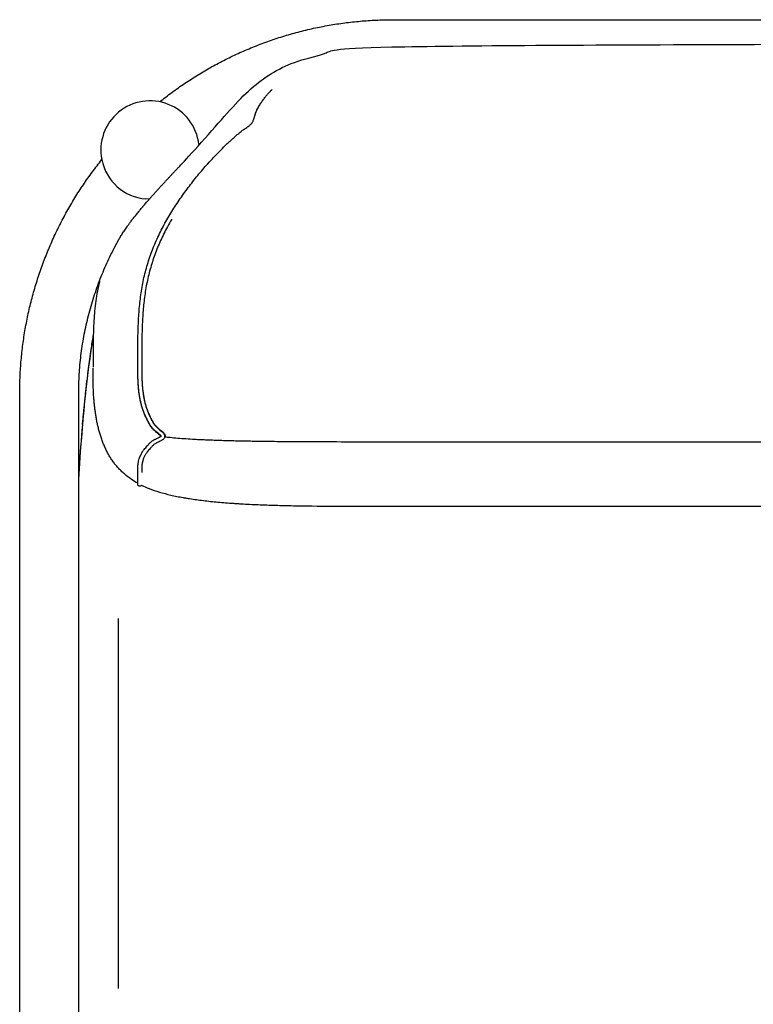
# Model space of a CAD drawing. Header units: millimetres. Extents: x -31695 to -21552, y 3675 to 7253.
# Tile 23 of 32: x -28332 to -27950, y 4837 to 5351. Entities that reach past the tile are written whole.
import ezdxf

# ---------------------------------------------------------------- set-up
doc = ezdxf.new("R2010")
doc.units = ezdxf.units.MM
doc.layers.add('2d', color=7, linetype='Continuous', true_color=0x000000)

msp = doc.modelspace()

# ---------------------------------------------------------------- linework, layer by layer
at = {"layer": '2d', "linetype": 'Continuous'}
for p, q in [((-28239.01, 5285.59), (-28238.95, 5285.12)), ((-28264.87, 5256.98), (-28266.59, 5257.12)), ((-28281.12, 5038.4), (-28281.12, 4845.66))]:
    msp.add_line(p, q, dxfattribs=at)
for start, end in [(6.5803, 191.3385), (191.3385, 265.22)]:
    msp.add_arc((-28264.46, 5282.65), 25.62, start, end, dxfattribs=at)
for points, weights in [([(-28259.42, 5307.77), (-28206.05, 5350.55), (-28137.65, 5350.55)], [1, 0.943475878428, 1]), ([(-28208.72, 5303.6), (-28208.73, 5303.6), (-28208.73, 5303.6)], [0.975795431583, 0.975797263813, 0.975799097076]), ([(-28332.36, 5155.84), (-28332.36, 5224.24), (-28289.58, 5277.62)], [1, 0.943475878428, 1]), ([(-28301.61, 5155.84), (-28301.61, 5196.61), (-28282.52, 5232.63)], [1, 0.959901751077, 0.978375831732])]:
    msp.add_rational_spline(points, weights, degree=2, dxfattribs=at)
for points, degree in [([(-28137.65, 5350.55), (-28040, 5350.55), (-27942.36, 5350.55)], 2), ([(-28241.63, 5294.29), (-28241.63, 5294.29), (-28241.63, 5294.29), (-28241.63, 5294.28)], 3), ([(-28282.52, 5232.63), (-28282.45, 5232.77), (-28282.38, 5232.9), (-28282.22, 5233.2), (-28282.15, 5233.34), (-28282.08, 5233.47)], 5), ([(-28290.73, 5214.26), (-28290.76, 5214.11), (-28290.8, 5213.97), (-28290.83, 5213.83)], 3), ([(-28294, 5186.37), (-28297.55, 5164.89), (-28299.97, 5139.93), (-28301.61, 5112.79)], 3), ([(-28299.66, 5139.55), (-28298.51, 5150.99), (-28297.35, 5162.43)], 2), ([(-28332.36, 4599.39), (-28332.36, 4877.62), (-28332.36, 5155.84)], 2), ([(-28301.61, 4599.39), (-28301.61, 4877.62), (-28301.61, 5155.84)], 2), ([(-28258.66, 5133.54), (-28258.66, 5133.54), (-28258.66, 5133.54), (-28258.66, 5133.54)], 3), ([(-28258.65, 5133.53), (-28258.65, 5133.53), (-28258.65, 5133.53), (-28258.65, 5133.53)], 3), ([(-28301.61, 5112.39), (-28301.54, 5113.78), (-28301.47, 5115.16)], 2), ([(-28270.83, 5108.41), (-28270.83, 5108.41), (-28270.83, 5108.41), (-28270.83, 5108.41)], 3), ([(-28268.89, 5107.95), (-28269.11, 5107.5), (-28269.64, 5107.28), (-28270.13, 5107.44)], 3)]:
    msp.add_open_spline(points, degree=degree, dxfattribs=at)
msp.add_rational_spline([(-28282.08, 5233.47), (-28277.59, 5241.82), (-28272.41, 5249.72), (-28238.93, 5284.79), (-28219.67, 5308), (-28201.53, 5324.37), (-28173.81, 5333.95), (-28150.95, 5337.73), (-27942.36, 5337.73)], [0.978821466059, 0.983387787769, 0.990447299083, 1, 1, 1, 1, 1, 1], degree=3, knots=[-28.834726, -28.834726, -28.834726, -28.834726, 0.043278, 0.043278, 8.699061, 17.354844, 26.010627, 34.66641, 34.66641, 34.66641, 34.66641], dxfattribs=at)
for points, knots in [([(-28258.65, 5133.53), (-28258.66, 5133.53), (-28258.68, 5133.59), (-28258.7, 5133.62), (-28258.74, 5133.68), (-28258.8, 5133.76), (-28258.85, 5133.82), (-28258.92, 5133.91), (-28259.01, 5134), (-28259.09, 5134.08), (-28259.2, 5134.18), (-28259.31, 5134.29), (-28259.42, 5134.38), (-28259.55, 5134.49), (-28259.68, 5134.6), (-28259.81, 5134.71), (-28260.1, 5134.95), (-28260.41, 5135.18), (-28260.71, 5135.41), (-28261.03, 5135.67), (-28261.35, 5135.92), (-28261.67, 5136.18), (-28261.83, 5136.31), (-28261.99, 5136.44), (-28262.14, 5136.58), (-28262.29, 5136.72), (-28262.44, 5136.86), (-28262.59, 5137), (-28262.87, 5137.27), (-28263.13, 5137.56), (-28263.38, 5137.86), (-28263.61, 5138.13), (-28263.83, 5138.42), (-28264.04, 5138.72), (-28264.24, 5139), (-28264.43, 5139.29), (-28264.6, 5139.58), (-28264.78, 5139.87), (-28264.94, 5140.16), (-28265.1, 5140.46), (-28265.26, 5140.75), (-28265.4, 5141.04), (-28265.55, 5141.33), (-28265.7, 5141.62), (-28265.84, 5141.91), (-28265.99, 5142.2), (-28266.28, 5142.8), (-28266.57, 5143.41), (-28266.85, 5144.02), (-28267.14, 5144.65), (-28267.42, 5145.28), (-28267.67, 5145.92), (-28267.93, 5146.57), (-28268.17, 5147.22), (-28268.38, 5147.88), (-28268.6, 5148.53), (-28268.79, 5149.19), (-28268.97, 5149.85), (-28269.14, 5150.51), (-28269.3, 5151.18), (-28269.44, 5151.84), (-28269.59, 5152.51), (-28269.71, 5153.18), (-28269.83, 5153.85), (-28270.06, 5155.19), (-28270.23, 5156.54), (-28270.37, 5157.89), (-28270.5, 5159.24), (-28270.6, 5160.59), (-28270.66, 5161.95), (-28270.73, 5163.29), (-28270.77, 5164.64), (-28270.79, 5165.99), (-28270.8, 5166.66), (-28270.81, 5167.33), (-28270.82, 5168), (-28270.82, 5168.67), (-28270.83, 5169.34), (-28270.83, 5170.01), (-28270.83, 5170.69), (-28270.83, 5171.36), (-28270.83, 5172.03), (-28270.83, 5172.51), (-28270.83, 5173), (-28270.83, 5173.49), (-28270.83, 5174.55), (-28270.83, 5175.61), (-28270.82, 5176.67), (-28270.82, 5178.08), (-28270.82, 5179.49), (-28270.81, 5180.89), (-28270.79, 5182.24), (-28270.78, 5183.59), (-28270.76, 5184.93), (-28270.73, 5186.27), (-28270.7, 5187.62), (-28270.66, 5188.96), (-28270.62, 5190.31), (-28270.57, 5191.65), (-28270.5, 5192.99), (-28270.44, 5194.34), (-28270.36, 5195.69), (-28270.27, 5197.04), (-28270.08, 5199.74), (-28269.83, 5202.43), (-28269.5, 5205.11), (-28269.17, 5207.8), (-28268.75, 5210.48), (-28268.23, 5213.14), (-28267.71, 5215.8), (-28267.09, 5218.44), (-28266.36, 5221.06), (-28266, 5222.36), (-28265.61, 5223.66), (-28265.2, 5224.95), (-28264.78, 5226.24), (-28264.35, 5227.52), (-28263.88, 5228.79), (-28263.42, 5230.06), (-28262.93, 5231.32), (-28262.42, 5232.57), (-28261.9, 5233.82), (-28261.37, 5235.06), (-28260.81, 5236.29), (-28259.69, 5238.75), (-28258.48, 5241.17), (-28257.2, 5243.55), (-28255.91, 5245.92), (-28254.55, 5248.25), (-28253.13, 5250.54), (-28252.42, 5251.68), (-28251.7, 5252.82), (-28250.96, 5253.94), (-28250.22, 5255.06), (-28249.46, 5256.18), (-28248.7, 5257.29), (-28247.93, 5258.4), (-28247.15, 5259.5), (-28246.36, 5260.59), (-28245.57, 5261.67), (-28244.77, 5262.75), (-28243.96, 5263.82), (-28242.34, 5265.97), (-28240.67, 5268.07), (-28238.96, 5270.15), (-28238.1, 5271.18), (-28237.23, 5272.21), (-28236.36, 5273.23), (-28235.48, 5274.25), (-28234.59, 5275.26), (-28233.69, 5276.25), (-28233.24, 5276.75), (-28232.79, 5277.25), (-28232.33, 5277.74), (-28231.87, 5278.23), (-28231.42, 5278.72), (-28230.95, 5279.2), (-28230.49, 5279.69), (-28230.03, 5280.17), (-28229.56, 5280.66), (-28229.09, 5281.14), (-28228.63, 5281.61), (-28228.16, 5282.09), (-28227.21, 5283.04), (-28226.26, 5283.98), (-28225.3, 5284.91), (-28224.81, 5285.38), (-28224.32, 5285.84), (-28223.83, 5286.3), (-28223.34, 5286.76), (-28222.85, 5287.21), (-28222.35, 5287.66), (-28221.86, 5288.11), (-28221.36, 5288.55), (-28220.87, 5289), (-28220.62, 5289.22), (-28220.37, 5289.44), (-28220.13, 5289.66), (-28219.88, 5289.88), (-28219.64, 5290.1), (-28219.39, 5290.31), (-28218.89, 5290.76), (-28218.38, 5291.19), (-28217.86, 5291.62), (-28217.32, 5292.05), (-28216.77, 5292.48), (-28216.21, 5292.89), (-28215.63, 5293.31), (-28215.05, 5293.69), (-28214.46, 5294.09), (-28214.19, 5294.28), (-28213.91, 5294.48), (-28213.63, 5294.67), (-28213.38, 5294.85), (-28213.12, 5295.04), (-28212.88, 5295.23), (-28212.66, 5295.4), (-28212.43, 5295.59), (-28212.23, 5295.78), (-28212.13, 5295.87), (-28212.04, 5295.96), (-28211.95, 5296.05), (-28211.86, 5296.14), (-28211.78, 5296.23), (-28211.7, 5296.32), (-28211.55, 5296.5), (-28211.41, 5296.68), (-28211.28, 5296.86), (-28211.16, 5297.05), (-28211.05, 5297.24), (-28210.95, 5297.43), (-28210.85, 5297.62), (-28210.76, 5297.82), (-28210.68, 5298.01), (-28210.6, 5298.22), (-28210.52, 5298.43), (-28210.45, 5298.63), (-28210.39, 5298.8), (-28210.33, 5298.97), (-28210.28, 5299.14), (-28210.27, 5299.18), (-28210.25, 5299.22), (-28210.24, 5299.27), (-28210.17, 5299.48), (-28210.11, 5299.7), (-28210.04, 5299.9), (-28209.93, 5300.28), (-28209.82, 5300.64), (-28209.71, 5300.99), (-28209.69, 5301.05), (-28209.67, 5301.11), (-28209.65, 5301.16), (-28209.52, 5301.58), (-28209.38, 5301.99), (-28209.23, 5302.39), (-28209.16, 5302.59), (-28209.08, 5302.79), (-28209, 5302.99), (-28208.91, 5303.19), (-28208.83, 5303.38), (-28208.74, 5303.57), (-28208.56, 5303.94), (-28208.38, 5304.3), (-28208.19, 5304.65), (-28208, 5304.99), (-28207.81, 5305.32), (-28207.61, 5305.64), (-28207.42, 5305.96), (-28207.23, 5306.28), (-28207.03, 5306.58), (-28206.65, 5307.19), (-28206.25, 5307.78), (-28205.85, 5308.34), (-28205.45, 5308.9), (-28205.05, 5309.43), (-28204.64, 5309.93), (-28204.44, 5310.18), (-28204.24, 5310.43), (-28204.04, 5310.67), (-28203.85, 5310.91), (-28203.65, 5311.14), (-28203.46, 5311.37), (-28203.07, 5311.83), (-28202.69, 5312.27), (-28202.32, 5312.69), (-28201.95, 5313.11), (-28201.58, 5313.51), (-28201.23, 5313.89), (-28201.12, 5314.01), (-28201.01, 5314.13), (-28200.91, 5314.25)], [0.664476, 0.664476, 0.664476, 0.664476, 0.85077, 0.85077, 0.85077, 1.125821, 1.125821, 1.125821, 1.495463, 1.495463, 1.495463, 1.942599, 1.942599, 1.942599, 2.449587, 2.449587, 2.449587, 3.572949, 3.572949, 3.572949, 4.779847, 4.779847, 4.779847, 5.394602, 5.394602, 5.394602, 5.999227, 5.999227, 5.999227, 7.150229, 7.150229, 7.150229, 8.221784, 8.221784, 8.221784, 9.244076, 9.244076, 9.244076, 10.243888, 10.243888, 10.243888, 11.217579, 11.217579, 11.217579, 12.18026, 12.18026, 12.18026, 14.164807, 14.164807, 14.164807, 16.203044, 16.203044, 16.203044, 18.251022, 18.251022, 18.251022, 20.270865, 20.270865, 20.270865, 22.280309, 22.280309, 22.280309, 24.282293, 24.282293, 24.282293, 28.278846, 28.278846, 28.278846, 32.256933, 32.256933, 32.256933, 36.212909, 36.212909, 36.212909, 38.186035, 38.186035, 38.186035, 40.153811, 40.153811, 40.153811, 42.120713, 42.120713, 42.120713, 43.549242, 43.549242, 43.549242, 46.659783, 46.659783, 46.659783, 50.794727, 50.794727, 50.794727, 54.741235, 54.741235, 54.741235, 58.681334, 58.681334, 58.681334, 62.623881, 62.623881, 62.623881, 66.582563, 66.582563, 66.582563, 74.499343, 74.499343, 74.499343, 82.433366, 82.433366, 82.433366, 90.375573, 90.375573, 90.375573, 94.342318, 94.342318, 94.342318, 98.307756, 98.307756, 98.307756, 102.273583, 102.273583, 102.273583, 106.236844, 106.236844, 106.236844, 114.170985, 114.170985, 114.170985, 122.09374, 122.09374, 122.09374, 126.045397, 126.045397, 126.045397, 130.005064, 130.005064, 130.005064, 133.964197, 133.964197, 133.964197, 137.912379, 137.912379, 137.912379, 145.816244, 145.816244, 145.816244, 149.774245, 149.774245, 149.774245, 153.723271, 153.723271, 153.723271, 155.700006, 155.700006, 155.700006, 157.673979, 157.673979, 157.673979, 159.648658, 159.648658, 159.648658, 161.620506, 161.620506, 161.620506, 165.569892, 165.569892, 165.569892, 167.553008, 167.553008, 167.553008, 169.531423, 169.531423, 169.531423, 171.497337, 171.497337, 171.497337, 172.480161, 172.480161, 172.480161, 173.453973, 173.453973, 173.453973, 175.440445, 175.440445, 175.440445, 177.499659, 177.499659, 177.499659, 179.581023, 179.581023, 179.581023, 180.575605, 180.575605, 180.575605, 181.50794, 181.50794, 181.50794, 182.372171, 182.372171, 182.372171, 182.781077, 182.781077, 182.781077, 183.174701, 183.174701, 183.174701, 183.953888, 183.953888, 183.953888, 184.74473, 184.74473, 184.74473, 185.571344, 185.571344, 185.571344, 186.449577, 186.449577, 186.449577, 187.188752, 187.188752, 187.188752, 187.372465, 187.372465, 187.372465, 188.320796, 188.320796, 188.320796, 190.007407, 190.007407, 190.007407, 190.282079, 190.282079, 190.282079, 192.304348, 192.304348, 192.304348, 193.322537, 193.322537, 193.322537, 194.337501, 194.337501, 194.337501, 196.337456, 196.337456, 196.337456, 198.321377, 198.321377, 198.321377, 200.294221, 200.294221, 200.294221, 204.250762, 204.250762, 204.250762, 208.211168, 208.211168, 208.211168, 210.192856, 210.192856, 210.192856, 212.16222, 212.16222, 212.16222, 216.098225, 216.098225, 216.098225, 220.03058, 220.03058, 220.03058, 221.255663, 221.255663, 221.255663, 221.255663]), ([(-28209.89, 5300.39), (-28209.85, 5300.55), (-28209.8, 5300.7), (-28209.76, 5300.86), (-28209.7, 5301.04), (-28209.65, 5301.22), (-28209.59, 5301.39), (-28209.47, 5301.76), (-28209.34, 5302.12), (-28209.2, 5302.47), (-28209.07, 5302.82), (-28208.93, 5303.15), (-28208.79, 5303.48), (-28208.77, 5303.52), (-28208.75, 5303.56), (-28208.73, 5303.6)], [380.525049, 380.525049, 380.525049, 380.525049, 381.323863, 381.323863, 381.323863, 382.272074, 382.272074, 382.272074, 384.270241, 384.270241, 384.270241, 386.261775, 386.261775, 386.261775, 386.509954, 386.509954, 386.509954, 386.509954]), ([(-28253.17, 5246.51), (-28253.94, 5245.21), (-28254.68, 5243.9), (-28255.39, 5242.57), (-28256.66, 5240.24), (-28257.84, 5237.86), (-28258.94, 5235.44), (-28259.49, 5234.24), (-28260.02, 5233.02), (-28260.52, 5231.79), (-28261.02, 5230.57), (-28261.5, 5229.33), (-28261.96, 5228.08), (-28262.41, 5226.84), (-28262.84, 5225.58), (-28263.25, 5224.32), (-28263.65, 5223.06), (-28264.03, 5221.79), (-28264.39, 5220.51), (-28265.1, 5217.95), (-28265.71, 5215.36), (-28266.22, 5212.75), (-28266.73, 5210.13), (-28267.14, 5207.5), (-28267.47, 5204.86), (-28267.8, 5202.21), (-28268.04, 5199.56), (-28268.22, 5196.9), (-28268.32, 5195.57), (-28268.39, 5194.23), (-28268.46, 5192.9), (-28268.52, 5191.56), (-28268.57, 5190.23), (-28268.61, 5188.9), (-28268.65, 5187.56), (-28268.68, 5186.23), (-28268.71, 5184.9), (-28268.73, 5183.56), (-28268.75, 5182.22), (-28268.76, 5180.88), (-28268.77, 5179.47), (-28268.77, 5178.07), (-28268.78, 5176.66), (-28268.78, 5175.6), (-28268.78, 5174.54), (-28268.78, 5173.48), (-28268.78, 5173), (-28268.78, 5172.51), (-28268.78, 5172.03), (-28268.78, 5171.36), (-28268.78, 5170.69), (-28268.78, 5170.02), (-28268.78, 5169.35), (-28268.77, 5168.69), (-28268.77, 5168.02), (-28268.76, 5167.35), (-28268.76, 5166.69), (-28268.74, 5166.02), (-28268.72, 5164.7), (-28268.68, 5163.37), (-28268.62, 5162.05), (-28268.55, 5160.73), (-28268.46, 5159.41), (-28268.33, 5158.1), (-28268.2, 5156.79), (-28268.03, 5155.49), (-28267.81, 5154.19), (-28267.7, 5153.55), (-28267.58, 5152.91), (-28267.44, 5152.27), (-28267.3, 5151.64), (-28267.15, 5151.01), (-28266.99, 5150.38), (-28266.82, 5149.75), (-28266.64, 5149.13), (-28266.44, 5148.52), (-28266.23, 5147.9), (-28266.01, 5147.29), (-28265.77, 5146.68), (-28265.52, 5146.07), (-28265.26, 5145.47), (-28264.99, 5144.87), (-28264.72, 5144.28), (-28264.44, 5143.69), (-28264.15, 5143.11), (-28264.01, 5142.82), (-28263.87, 5142.54), (-28263.72, 5142.26), (-28263.58, 5141.98), (-28263.44, 5141.7), (-28263.29, 5141.43), (-28263.15, 5141.16), (-28263, 5140.9), (-28262.85, 5140.64), (-28262.69, 5140.39), (-28262.53, 5140.14), (-28262.36, 5139.89), (-28262.19, 5139.65), (-28262.01, 5139.41), (-28261.81, 5139.18), (-28261.61, 5138.93), (-28261.39, 5138.69), (-28261.16, 5138.47), (-28261.03, 5138.35), (-28260.91, 5138.23), (-28260.78, 5138.11), (-28260.64, 5137.99), (-28260.5, 5137.87), (-28260.36, 5137.76), (-28260.07, 5137.51), (-28259.75, 5137.27), (-28259.45, 5137.03), (-28259.13, 5136.79), (-28258.83, 5136.55), (-28258.52, 5136.3), (-28258.37, 5136.18), (-28258.22, 5136.05), (-28258.07, 5135.93), (-28257.93, 5135.8), (-28257.79, 5135.68), (-28257.66, 5135.54), (-28257.53, 5135.41), (-28257.4, 5135.28), (-28257.28, 5135.14), (-28257.16, 5135), (-28257.06, 5134.86), (-28256.96, 5134.7), (-28256.85, 5134.53), (-28256.77, 5134.36), (-28256.71, 5134.17), (-28256.68, 5134.07), (-28256.65, 5133.97), (-28256.63, 5133.87), (-28256.62, 5133.77), (-28256.61, 5133.68), (-28256.61, 5133.54)], [244.825087, 244.825087, 244.825087, 244.825087, 249.248856, 249.248856, 249.248856, 257.047414, 257.047414, 257.047414, 260.937073, 260.937073, 260.937073, 264.826796, 264.826796, 264.826796, 268.714627, 268.714627, 268.714627, 272.603271, 272.603271, 272.603271, 280.392005, 280.392005, 280.392005, 288.19056, 288.19056, 288.19056, 296.000773, 296.000773, 296.000773, 299.918193, 299.918193, 299.918193, 303.827793, 303.827793, 303.827793, 307.743191, 307.743191, 307.743191, 311.671977, 311.671977, 311.671977, 315.797239, 315.797239, 315.797239, 318.90695, 318.90695, 318.90695, 320.333589, 320.333589, 320.333589, 322.295076, 322.295076, 322.295076, 324.253288, 324.253288, 324.253288, 326.208582, 326.208582, 326.208582, 330.102461, 330.102461, 330.102461, 333.981043, 333.981043, 333.981043, 337.841199, 337.841199, 337.841199, 339.760689, 339.760689, 339.760689, 341.673265, 341.673265, 341.673265, 343.579943, 343.579943, 343.579943, 345.502924, 345.502924, 345.502924, 347.445745, 347.445745, 347.445745, 349.372563, 349.372563, 349.372563, 350.317051, 350.317051, 350.317051, 351.242799, 351.242799, 351.242799, 352.145414, 352.145414, 352.145414, 353.02927, 353.02927, 353.02927, 353.930842, 353.930842, 353.930842, 354.891961, 354.891961, 354.891961, 355.401614, 355.401614, 355.401614, 355.94462, 355.94462, 355.94462, 357.092269, 357.092269, 357.092269, 358.259345, 358.259345, 358.259345, 358.8354, 358.8354, 358.8354, 359.397026, 359.397026, 359.397026, 359.946551, 359.946551, 359.946551, 360.499153, 360.499153, 360.499153, 361.087273, 361.087273, 361.087273, 361.398314, 361.398314, 361.398314, 361.696496, 361.696496, 361.696496, 361.696496]), ([(-28290.83, 5213.83), (-28291.22, 5212.26), (-28291.55, 5210.7), (-28291.85, 5209.13), (-28292.18, 5207.41), (-28292.46, 5205.69), (-28292.7, 5203.96), (-28292.94, 5202.22), (-28293.14, 5200.47), (-28293.31, 5198.7), (-28293.32, 5198.63), (-28293.32, 5198.56), (-28293.33, 5198.48), (-28293.34, 5198.41), (-28293.34, 5198.34), (-28293.35, 5198.26), (-28293.36, 5198.19), (-28293.36, 5198.11), (-28293.37, 5198.04), (-28293.38, 5197.97), (-28293.38, 5197.89), (-28293.39, 5197.82), (-28293.4, 5197.74), (-28293.4, 5197.67), (-28293.41, 5197.6), (-28293.41, 5197.52), (-28293.42, 5197.45), (-28293.43, 5197.37), (-28293.43, 5197.3), (-28293.44, 5197.23), (-28293.45, 5197.15), (-28293.45, 5197.08), (-28293.46, 5197), (-28293.46, 5196.93), (-28293.47, 5196.86), (-28293.48, 5196.78), (-28293.48, 5196.71), (-28293.49, 5196.63), (-28293.49, 5196.56), (-28293.5, 5196.48), (-28293.51, 5196.41), (-28293.51, 5196.33), (-28293.52, 5196.26), (-28293.52, 5196.19), (-28293.53, 5196.11), (-28293.53, 5196.04), (-28293.55, 5195.89), (-28293.56, 5195.74), (-28293.57, 5195.59), (-28293.59, 5195.25), (-28293.62, 5194.84), (-28293.66, 5194.24), (-28293.68, 5194), (-28293.7, 5193.62), (-28293.71, 5193.45), (-28293.72, 5193.33), (-28293.72, 5193.25), (-28293.72, 5193.2), (-28293.72, 5193.2)], [0.427475, 0.427475, 0.427475, 0.427475, 5.127409, 5.127409, 5.127409, 10.241425, 10.241425, 10.241425, 15.400345, 15.400345, 15.400345, 15.617066, 15.617066, 15.617066, 16.617066, 16.617066, 16.617066, 17.617066, 17.617066, 17.617066, 18.617066, 18.617066, 18.617066, 19.617066, 19.617066, 19.617066, 20.617066, 20.617066, 20.617066, 21.617066, 21.617066, 21.617066, 22.617066, 22.617066, 22.617066, 23.617066, 23.617066, 23.617066, 24.617066, 24.617066, 24.617066, 25.617066, 25.617066, 25.617066, 25.835908, 25.835908, 25.835908, 26.274236, 26.274236, 26.274236, 27.41083, 27.41083, 28.099443, 28.099443, 28.624812, 28.624812, 28.624812, 28.980611, 28.980611, 28.980611, 28.980611]), ([(-28293.72, 5193.2), (-28293.72, 5193.2), (-28293.73, 5193.15), (-28293.73, 5193.03), (-28293.74, 5192.95), (-28293.75, 5192.73), (-28293.76, 5192.58), (-28293.78, 5192.26), (-28293.78, 5192.12), (-28293.81, 5191.53), (-28293.84, 5191.03), (-28293.9, 5189.68), (-28293.93, 5188.81), (-28293.96, 5187.79), (-28293.99, 5186.9), (-28294.02, 5185.95), (-28294.04, 5184.93), (-28294.06, 5183.99), (-28294.08, 5183.02), (-28294.09, 5181.99), (-28294.12, 5180.03), (-28294.13, 5177.93), (-28294.14, 5175.8), (-28294.14, 5174.73), (-28294.14, 5173.63), (-28294.14, 5172.53), (-28294.14, 5171.97), (-28294.14, 5171.41), (-28294.14, 5170.4), (-28294.14, 5169.92), (-28294.14, 5169.4)], [28.980626, 28.980626, 28.980626, 28.980626, 29.310659, 29.310659, 29.623379, 29.623379, 30.292338, 30.292338, 30.996595, 30.996595, 33.023264, 33.023264, 37.24168, 37.24168, 37.24168, 40.969462, 40.969462, 40.969462, 44.390209, 44.390209, 44.390209, 50.917365, 50.917365, 50.917365, 54.213018, 54.213018, 54.213018, 55.951928, 55.951928, 57.322283, 57.322283, 57.322283, 57.322283]), ([(-28301.61, 5110.06), (-28301.54, 5111.27), (-28301.47, 5112.47), (-28301.4, 5113.68), (-28300.93, 5121.36), (-28300.4, 5129.03), (-28299.76, 5136.69), (-28299.17, 5143.94), (-28298.48, 5151.19), (-28297.69, 5158.42), (-28297.31, 5161.86), (-28296.9, 5165.31), (-28296.47, 5168.74), (-28296.05, 5172.06), (-28295.6, 5175.37), (-28295.12, 5178.67), (-28294.77, 5181.07), (-28294.4, 5183.46), (-28294.02, 5185.84)], [509.253231, 509.253231, 509.253231, 509.253231, 512.788267, 512.788267, 512.788267, 535.303993, 535.303993, 535.303993, 556.604077, 556.604077, 556.604077, 566.747611, 566.747611, 566.747611, 576.527596, 576.527596, 576.527596, 583.604247, 583.604247, 583.604247, 583.604247]), ([(-28270.83, 5108.96), (-28271.94, 5109.57), (-28273.03, 5110.22), (-28274.09, 5110.93), (-28275.4, 5111.81), (-28276.65, 5112.76), (-28277.84, 5113.8), (-28278.13, 5114.05), (-28278.41, 5114.3), (-28278.7, 5114.56), (-28278.98, 5114.82), (-28279.25, 5115.08), (-28279.52, 5115.35), (-28280.06, 5115.88), (-28280.58, 5116.42), (-28281.09, 5116.98), (-28281.59, 5117.54), (-28282.07, 5118.11), (-28282.54, 5118.69), (-28282.77, 5118.98), (-28283, 5119.28), (-28283.22, 5119.57), (-28283.44, 5119.87), (-28283.66, 5120.17), (-28283.87, 5120.47), (-28284.09, 5120.78), (-28284.3, 5121.08), (-28284.5, 5121.39), (-28284.71, 5121.7), (-28284.91, 5122.01), (-28285.11, 5122.32), (-28285.5, 5122.95), (-28285.87, 5123.58), (-28286.23, 5124.23), (-28286.59, 5124.88), (-28286.94, 5125.53), (-28287.26, 5126.2), (-28287.59, 5126.86), (-28287.9, 5127.54), (-28288.2, 5128.22), (-28288.5, 5128.9), (-28288.78, 5129.58), (-28289.05, 5130.28), (-28289.32, 5130.97), (-28289.57, 5131.67), (-28289.81, 5132.38), (-28290.05, 5133.09), (-28290.28, 5133.8), (-28290.49, 5134.51), (-28290.6, 5134.87), (-28290.7, 5135.23), (-28290.81, 5135.59), (-28290.91, 5135.95), (-28291.01, 5136.31), (-28291.1, 5136.67), (-28291.29, 5137.39), (-28291.47, 5138.12), (-28291.64, 5138.84), (-28291.8, 5139.57), (-28291.96, 5140.3), (-28292.1, 5141.02), (-28292.25, 5141.75), (-28292.38, 5142.48), (-28292.51, 5143.21), (-28292.64, 5143.93), (-28292.75, 5144.66), (-28292.86, 5145.38), (-28292.97, 5146.1), (-28293.06, 5146.82), (-28293.15, 5147.54), (-28293.2, 5147.9), (-28293.24, 5148.25), (-28293.28, 5148.61), (-28293.32, 5148.97), (-28293.36, 5149.32), (-28293.4, 5149.68), (-28293.47, 5150.38), (-28293.54, 5151.08), (-28293.6, 5151.78), (-28293.66, 5152.47), (-28293.71, 5153.16), (-28293.76, 5153.85), (-28293.86, 5155.2), (-28293.93, 5156.55), (-28293.98, 5157.9), (-28294.03, 5159.19), (-28294.07, 5160.49), (-28294.09, 5161.79), (-28294.12, 5163.04), (-28294.13, 5164.29), (-28294.14, 5165.53), (-28294.14, 5166.14), (-28294.14, 5166.74), (-28294.14, 5167.34), (-28294.14, 5167.79), (-28294.14, 5168.54), (-28294.14, 5168.97)], [1.132255, 1.132255, 1.132255, 1.132255, 4.856313, 4.856313, 4.856313, 9.466042, 9.466042, 9.466042, 10.589543, 10.589543, 10.589543, 11.704316, 11.704316, 11.704316, 13.912742, 13.912742, 13.912742, 16.099981, 16.099981, 16.099981, 17.188025, 17.188025, 17.188025, 18.273605, 18.273605, 18.273605, 19.357497, 19.357497, 19.357497, 20.44039, 20.44039, 20.44039, 22.605695, 22.605695, 22.605695, 24.773079, 24.773079, 24.773079, 26.944919, 26.944919, 26.944919, 29.122245, 29.122245, 29.122245, 31.304817, 31.304817, 31.304817, 33.491223, 33.491223, 33.491223, 34.585091, 34.585091, 34.585091, 35.678918, 35.678918, 35.678918, 37.864656, 37.864656, 37.864656, 40.04414, 40.04414, 40.04414, 42.212463, 42.212463, 42.212463, 44.364142, 44.364142, 44.364142, 46.493228, 46.493228, 46.493228, 47.547316, 47.547316, 47.547316, 48.593392, 48.593392, 48.593392, 50.66042, 50.66042, 50.66042, 52.69343, 52.69343, 52.69343, 56.6555, 56.6555, 56.6555, 60.475948, 60.475948, 60.475948, 64.152485, 64.152485, 64.152485, 65.936566, 65.936566, 65.936566, 67.54065, 67.54065, 67.54065, 67.54065]), ([(-28258.89, 5133.43), (-28258.91, 5133.47), (-28258.95, 5133.54), (-28258.99, 5133.59), (-28259.04, 5133.66), (-28259.11, 5133.75), (-28259.18, 5133.82), (-28259.27, 5133.92), (-28259.36, 5134.02), (-28259.45, 5134.11), (-28259.56, 5134.21), (-28259.67, 5134.31), (-28259.79, 5134.41), (-28260.04, 5134.64), (-28260.32, 5134.88), (-28260.59, 5135.1), (-28260.89, 5135.35), (-28261.2, 5135.6), (-28261.5, 5135.85), (-28261.81, 5136.11), (-28262.11, 5136.38), (-28262.4, 5136.66), (-28262.68, 5136.93), (-28262.95, 5137.22), (-28263.21, 5137.51), (-28263.45, 5137.79), (-28263.68, 5138.07), (-28263.89, 5138.37), (-28264.1, 5138.65), (-28264.29, 5138.94), (-28264.48, 5139.24), (-28264.66, 5139.53), (-28264.83, 5139.82), (-28264.99, 5140.11), (-28265.15, 5140.4), (-28265.3, 5140.69), (-28265.45, 5140.98), (-28265.6, 5141.27), (-28265.74, 5141.56), (-28265.88, 5141.85), (-28266.03, 5142.15), (-28266.18, 5142.44), (-28266.32, 5142.74), (-28266.61, 5143.35), (-28266.89, 5143.97), (-28267.16, 5144.59), (-28267.44, 5145.22), (-28267.7, 5145.86), (-28267.93, 5146.51), (-28268.17, 5147.15), (-28268.39, 5147.81), (-28268.59, 5148.47), (-28268.99, 5149.78), (-28269.32, 5151.11), (-28269.58, 5152.46), (-28269.85, 5153.8), (-28270.06, 5155.15), (-28270.22, 5156.51), (-28270.3, 5157.19), (-28270.37, 5157.87), (-28270.43, 5158.54), (-28270.49, 5159.22), (-28270.55, 5159.9), (-28270.59, 5160.58), (-28270.68, 5161.93), (-28270.73, 5163.28), (-28270.76, 5164.63), (-28270.8, 5165.98), (-28270.81, 5167.32), (-28270.82, 5168.66)], [191.584543, 191.584543, 191.584543, 191.584543, 191.836992, 191.836992, 191.836992, 192.169989, 192.169989, 192.169989, 192.578945, 192.578945, 192.578945, 193.036672, 193.036672, 193.036672, 194.09163, 194.09163, 194.09163, 195.259165, 195.259165, 195.259165, 196.460282, 196.460282, 196.460282, 197.620365, 197.620365, 197.620365, 198.715067, 198.715067, 198.715067, 199.76007, 199.76007, 199.76007, 200.768159, 200.768159, 200.768159, 201.743738, 201.743738, 201.743738, 202.709061, 202.709061, 202.709061, 203.6962, 203.6962, 203.6962, 205.700031, 205.700031, 205.700031, 207.730377, 207.730377, 207.730377, 209.759801, 209.759801, 209.759801, 213.793075, 213.793075, 213.793075, 217.804751, 217.804751, 217.804751, 219.799243, 219.799243, 219.799243, 221.789026, 221.789026, 221.789026, 225.752911, 225.752911, 225.752911, 229.681038, 229.681038, 229.681038, 229.681038]), ([(-28268.77, 5168.66), (-28268.76, 5167.33), (-28268.75, 5166.01), (-28268.72, 5164.69), (-28268.68, 5163.36), (-28268.63, 5162.03), (-28268.54, 5160.71), (-28268.5, 5160.05), (-28268.45, 5159.39), (-28268.39, 5158.73), (-28268.33, 5158.07), (-28268.27, 5157.41), (-28268.19, 5156.76), (-28268.03, 5155.45), (-28267.83, 5154.15), (-28267.57, 5152.86), (-28267.32, 5151.58), (-28267.01, 5150.31), (-28266.63, 5149.06), (-28266.44, 5148.44), (-28266.24, 5147.83), (-28266.01, 5147.22), (-28265.79, 5146.61), (-28265.54, 5146), (-28265.28, 5145.41), (-28265.02, 5144.81), (-28264.75, 5144.21), (-28264.47, 5143.63), (-28264.33, 5143.34), (-28264.19, 5143.05), (-28264.05, 5142.76), (-28263.91, 5142.47), (-28263.77, 5142.19), (-28263.62, 5141.91), (-28263.48, 5141.64), (-28263.34, 5141.37), (-28263.2, 5141.1), (-28263.05, 5140.84), (-28262.9, 5140.58), (-28262.74, 5140.33), (-28262.58, 5140.07), (-28262.41, 5139.82), (-28262.24, 5139.58), (-28262.05, 5139.33), (-28261.86, 5139.09), (-28261.66, 5138.85), (-28261.44, 5138.6), (-28261.22, 5138.37), (-28260.98, 5138.14), (-28260.72, 5137.89), (-28260.45, 5137.65), (-28260.17, 5137.42), (-28259.88, 5137.17), (-28259.58, 5136.92), (-28259.28, 5136.68), (-28258.99, 5136.43), (-28258.71, 5136.2), (-28258.42, 5135.94), (-28258.28, 5135.82), (-28258.15, 5135.7), (-28258.02, 5135.58), (-28257.89, 5135.45), (-28257.77, 5135.32), (-28257.65, 5135.19), (-28257.53, 5135.05), (-28257.42, 5134.92), (-28257.32, 5134.78), (-28257.22, 5134.63), (-28257.12, 5134.48), (-28257.05, 5134.31), (-28256.96, 5134.14), (-28256.9, 5133.95), (-28256.86, 5133.76), (-28256.83, 5133.61), (-28256.83, 5133.45), (-28256.84, 5133.21)], [693.23354, 693.23354, 693.23354, 693.23354, 697.116087, 697.116087, 697.116087, 701.013661, 701.013661, 701.013661, 702.956383, 702.956383, 702.956383, 704.894532, 704.894532, 704.894532, 708.764779, 708.764779, 708.764779, 712.608287, 712.608287, 712.608287, 714.523105, 714.523105, 714.523105, 716.452486, 716.452486, 716.452486, 718.386886, 718.386886, 718.386886, 719.35028, 719.35028, 719.35028, 720.291732, 720.291732, 720.291732, 721.205966, 721.205966, 721.205966, 722.111294, 722.111294, 722.111294, 723.018499, 723.018499, 723.018499, 723.950504, 723.950504, 723.950504, 724.934944, 724.934944, 724.934944, 726.015178, 726.015178, 726.015178, 727.161322, 727.161322, 727.161322, 728.293372, 728.293372, 728.293372, 728.836938, 728.836938, 728.836938, 729.382276, 729.382276, 729.382276, 729.920085, 729.920085, 729.920085, 730.47436, 730.47436, 730.47436, 731.080056, 731.080056, 731.080056, 731.557475, 731.557475, 731.557475, 731.557475]), ([(-28270.83, 5108.41), (-28270.83, 5108.56), (-28270.83, 5108.63), (-28270.83, 5108.72), (-28270.83, 5108.82), (-28270.83, 5108.94), (-28270.83, 5109.09), (-28270.83, 5109.23), (-28270.83, 5109.39), (-28270.83, 5109.58), (-28270.83, 5109.68), (-28270.83, 5109.8), (-28270.83, 5109.93), (-28270.83, 5110.06), (-28270.83, 5110.21), (-28270.83, 5110.36), (-28270.83, 5110.52), (-28270.83, 5110.68), (-28270.83, 5110.87), (-28270.83, 5111.05), (-28270.83, 5111.25), (-28270.83, 5111.47), (-28270.83, 5111.69), (-28270.83, 5111.92), (-28270.83, 5112.18), (-28270.83, 5112.44), (-28270.83, 5112.71), (-28270.83, 5113.02), (-28270.83, 5113.32), (-28270.83, 5113.65), (-28270.83, 5114.01), (-28270.83, 5114.37), (-28270.83, 5114.76), (-28270.83, 5115.19), (-28270.83, 5115.4), (-28270.83, 5115.63), (-28270.83, 5115.86), (-28270.83, 5116.1), (-28270.83, 5116.35), (-28270.82, 5116.61), (-28270.82, 5116.88), (-28270.81, 5117.16), (-28270.8, 5117.45), (-28270.78, 5117.74), (-28270.76, 5118.05), (-28270.73, 5118.38), (-28270.7, 5118.7), (-28270.67, 5119.05), (-28270.61, 5119.41), (-28270.58, 5119.59), (-28270.55, 5119.77), (-28270.52, 5119.96), (-28270.48, 5120.15), (-28270.44, 5120.35), (-28270.4, 5120.55), (-28270.31, 5120.96), (-28270.2, 5121.38), (-28270.05, 5121.83), (-28270, 5121.98), (-28269.95, 5122.14), (-28269.89, 5122.29), (-28269.78, 5122.6), (-28269.65, 5122.92), (-28269.5, 5123.25), (-28269.39, 5123.5), (-28269.27, 5123.76), (-28269.14, 5124.02), (-28269, 5124.28), (-28268.86, 5124.56), (-28268.69, 5124.83), (-28268.53, 5125.12), (-28268.35, 5125.4), (-28268.15, 5125.69), (-28268.04, 5125.84), (-28267.94, 5125.99), (-28267.82, 5126.14), (-28267.71, 5126.29), (-28267.6, 5126.44), (-28267.47, 5126.59), (-28267.23, 5126.89), (-28266.98, 5127.19), (-28266.71, 5127.49), (-28266.46, 5127.79), (-28266.19, 5128.09), (-28265.91, 5128.41), (-28265.78, 5128.56), (-28265.64, 5128.71), (-28265.51, 5128.87), (-28265.37, 5129.03), (-28265.22, 5129.2), (-28265.07, 5129.37), (-28264.92, 5129.54), (-28264.75, 5129.72), (-28264.58, 5129.9), (-28264.4, 5130.08), (-28264.21, 5130.26), (-28264.01, 5130.44), (-28263.8, 5130.62), (-28263.57, 5130.81), (-28263.33, 5130.98), (-28263.08, 5131.17), (-28262.8, 5131.35), (-28262.52, 5131.52), (-28262.37, 5131.61), (-28262.22, 5131.69), (-28262.06, 5131.78), (-28261.9, 5131.86), (-28261.74, 5131.94), (-28261.58, 5132.02), (-28261.25, 5132.18), (-28260.94, 5132.33), (-28260.61, 5132.49), (-28260.32, 5132.63), (-28260.01, 5132.78), (-28259.72, 5132.93), (-28259.59, 5133), (-28259.46, 5133.07), (-28259.33, 5133.14), (-28259.22, 5133.2), (-28259.11, 5133.27), (-28259.01, 5133.34), (-28258.93, 5133.4), (-28258.85, 5133.46), (-28258.78, 5133.52), (-28258.75, 5133.55), (-28258.72, 5133.58), (-28258.69, 5133.61)], [921.291125, 921.291125, 921.291125, 921.291125, 938.815129, 938.815129, 938.815129, 956.341279, 956.341279, 956.341279, 971.59377, 971.59377, 971.59377, 980.35447, 980.35447, 980.35447, 989.117013, 989.117013, 989.117013, 997.866467, 997.866467, 997.866467, 1006.616998, 1006.616998, 1006.616998, 1015.379, 1015.379, 1015.379, 1024.141286, 1024.141286, 1024.141286, 1032.904791, 1032.904791, 1032.904791, 1041.665303, 1041.665303, 1041.665303, 1046.042763, 1046.042763, 1046.042763, 1050.432269, 1050.432269, 1050.432269, 1054.824606, 1054.824606, 1054.824606, 1059.211991, 1059.211991, 1059.211991, 1063.602556, 1063.602556, 1063.602556, 1065.800144, 1065.800144, 1065.800144, 1068.000036, 1068.000036, 1068.000036, 1072.410835, 1072.410835, 1072.410835, 1073.880813, 1073.880813, 1073.880813, 1076.828842, 1076.828842, 1076.828842, 1079.036778, 1079.036778, 1079.036778, 1081.250983, 1081.250983, 1081.250983, 1083.478695, 1083.478695, 1083.478695, 1084.604839, 1084.604839, 1084.604839, 1085.733789, 1085.733789, 1085.733789, 1087.97405, 1087.97405, 1087.97405, 1090.155573, 1090.155573, 1090.155573, 1091.213658, 1091.213658, 1091.213658, 1092.289444, 1092.289444, 1092.289444, 1093.386263, 1093.386263, 1093.386263, 1094.512134, 1094.512134, 1094.512134, 1095.6879, 1095.6879, 1095.6879, 1096.948639, 1096.948639, 1096.948639, 1097.612014, 1097.612014, 1097.612014, 1098.288304, 1098.288304, 1098.288304, 1099.610539, 1099.610539, 1099.610539, 1100.846497, 1100.846497, 1100.846497, 1101.402404, 1101.402404, 1101.402404, 1101.892537, 1101.892537, 1101.892537, 1102.297471, 1102.297471, 1102.297471, 1102.500866, 1102.500866, 1102.500866, 1102.500866]), ([(-28256.61, 5133.54), (-28256.61, 5133.42), (-28256.63, 5133.31), (-28256.65, 5133.2), (-28256.67, 5133.09), (-28256.71, 5132.99), (-28256.75, 5132.89), (-28256.82, 5132.71), (-28256.93, 5132.54), (-28257.05, 5132.38), (-28257.16, 5132.23), (-28257.29, 5132.11), (-28257.43, 5131.98), (-28257.56, 5131.87), (-28257.7, 5131.76), (-28257.84, 5131.66), (-28257.99, 5131.56), (-28258.14, 5131.46), (-28258.29, 5131.37), (-28258.45, 5131.28), (-28258.61, 5131.2), (-28258.77, 5131.11), (-28259.09, 5130.94), (-28259.41, 5130.79), (-28259.74, 5130.63), (-28260.05, 5130.49), (-28260.37, 5130.34), (-28260.67, 5130.19), (-28260.81, 5130.12), (-28260.96, 5130.04), (-28261.09, 5129.97), (-28261.22, 5129.9), (-28261.35, 5129.83), (-28261.47, 5129.76), (-28261.7, 5129.62), (-28261.92, 5129.47), (-28262.12, 5129.33), (-28262.31, 5129.19), (-28262.49, 5129.04), (-28262.66, 5128.9), (-28262.82, 5128.75), (-28262.97, 5128.61), (-28263.12, 5128.46), (-28263.27, 5128.31), (-28263.41, 5128.16), (-28263.54, 5128), (-28263.68, 5127.85), (-28263.82, 5127.69), (-28263.96, 5127.53), (-28264.1, 5127.37), (-28264.24, 5127.21), (-28264.37, 5127.05), (-28264.65, 5126.74), (-28264.92, 5126.44), (-28265.17, 5126.15), (-28265.42, 5125.86), (-28265.66, 5125.58), (-28265.88, 5125.31), (-28265.98, 5125.17), (-28266.09, 5125.04), (-28266.18, 5124.91), (-28266.28, 5124.79), (-28266.37, 5124.66), (-28266.46, 5124.53), (-28266.63, 5124.28), (-28266.78, 5124.04), (-28266.92, 5123.8), (-28267.07, 5123.56), (-28267.19, 5123.32), (-28267.31, 5123.09), (-28267.43, 5122.86), (-28267.53, 5122.64), (-28267.63, 5122.42), (-28267.76, 5122.13), (-28267.87, 5121.86), (-28267.97, 5121.59), (-28268.01, 5121.46), (-28268.06, 5121.33), (-28268.1, 5121.2), (-28268.22, 5120.82), (-28268.32, 5120.45), (-28268.4, 5120.1), (-28268.44, 5119.93), (-28268.47, 5119.76), (-28268.5, 5119.59), (-28268.53, 5119.43), (-28268.56, 5119.26), (-28268.58, 5119.11), (-28268.63, 5118.79), (-28268.67, 5118.49), (-28268.69, 5118.19), (-28268.72, 5117.9), (-28268.74, 5117.62), (-28268.75, 5117.36), (-28268.76, 5117.09), (-28268.77, 5116.83), (-28268.77, 5116.58), (-28268.78, 5116.33), (-28268.78, 5116.09), (-28268.78, 5115.86), (-28268.78, 5115.63), (-28268.78, 5115.4), (-28268.78, 5115.19), (-28268.78, 5114.99), (-28268.78, 5114.81), (-28268.78, 5114.63)], [0, 0, 0, 0, 0.345936, 0.345936, 0.345936, 0.668049, 0.668049, 0.668049, 1.285716, 1.285716, 1.285716, 1.85972, 1.85972, 1.85972, 2.425341, 2.425341, 2.425341, 2.997732, 2.997732, 2.997732, 3.580951, 3.580951, 3.580951, 4.761831, 4.761831, 4.761831, 5.919443, 5.919443, 5.919443, 6.471763, 6.471763, 6.471763, 6.990442, 6.990442, 6.990442, 7.968763, 7.968763, 7.968763, 8.888168, 8.888168, 8.888168, 9.791172, 9.791172, 9.791172, 10.707568, 10.707568, 10.707568, 11.652604, 11.652604, 11.652604, 12.611135, 12.611135, 12.611135, 14.564588, 14.564588, 14.564588, 16.531331, 16.531331, 16.531331, 17.507268, 17.507268, 17.507268, 18.479099, 18.479099, 18.479099, 20.410447, 20.410447, 20.410447, 22.344681, 22.344681, 22.344681, 24.284934, 24.284934, 24.284934, 26.880179, 26.880179, 26.880179, 28.176505, 28.176505, 28.176505, 32.076765, 32.076765, 32.076765, 34.029384, 34.029384, 34.029384, 35.983276, 35.983276, 35.983276, 39.894837, 39.894837, 39.894837, 43.812492, 43.812492, 43.812492, 47.74237, 47.74237, 47.74237, 51.675997, 51.675997, 51.675997, 55.60312, 55.60312, 55.60312, 59.179115, 59.179115, 59.179115, 59.179115]), ([(-28258.92, 5133.41), (-28258.92, 5133.41), (-28258.91, 5133.41), (-28258.91, 5133.42), (-28258.91, 5133.42), (-28258.9, 5133.43), (-28258.9, 5133.44)], [190.66074736, 190.66074736, 190.66074736, 190.66074736, 190.67176271, 190.67176271, 190.67176271, 190.73402428, 190.73402428, 190.73402428, 190.73402428]), ([(-28258.88, 5133.44), (-28258.88, 5133.44), (-28258.88, 5133.44), (-28258.88, 5133.44), (-28258.88, 5133.42), (-28258.88, 5133.38), (-28258.88, 5133.38)], [191.2122089, 191.2122089, 191.2122089, 191.2122089, 191.2287077, 191.2287077, 191.2287077, 191.3923898, 191.3923898, 191.3923898, 191.3923898]), ([(-28258.66, 5133.6), (-28258.66, 5133.6), (-28258.66, 5133.6), (-28258.66, 5133.6), (-28258.66, 5133.6), (-28258.66, 5133.59), (-28258.66, 5133.58), (-28258.66, 5133.58), (-28258.66, 5133.57), (-28258.66, 5133.57), (-28258.66, 5133.56), (-28258.66, 5133.56), (-28258.66, 5133.56), (-28258.66, 5133.56), (-28258.66, 5133.55), (-28258.66, 5133.55)], [0.04023054, 0.04023054, 0.04023054, 0.04023054, 0.04406163, 0.04406163, 0.04406163, 0.08987424, 0.08987424, 0.08987424, 0.10870071, 0.10870071, 0.10870071, 0.12817989, 0.12817989, 0.12817989, 0.14016686, 0.14016686, 0.14016686, 0.14016686]), ([(-28258.66, 5133.54), (-28258.66, 5133.54), (-28258.66, 5133.54), (-28258.66, 5133.54), (-28258.66, 5133.54), (-28258.66, 5133.54), (-28258.66, 5133.54), (-28258.66, 5133.54), (-28258.66, 5133.54), (-28258.66, 5133.54), (-28258.66, 5133.54), (-28258.66, 5133.53), (-28258.66, 5133.53)], [0.55737304, 0.55737304, 0.55737304, 0.55737304, 0.55961588, 0.55961588, 0.55961588, 0.56414293, 0.56414293, 0.56414293, 0.57847908, 0.57847908, 0.57847908, 0.59884168, 0.59884168, 0.59884168, 0.59884168]), ([(-28256.84, 5133.21), (-28255.88, 5133.1), (-28253.67, 5132.86), (-28250.08, 5132.52), (-28245.86, 5132.2), (-28242.31, 5131.98), (-28239.72, 5131.84), (-28237.94, 5131.75), (-28235.61, 5131.65), (-28232.64, 5131.53), (-28229.5, 5131.42), (-28226.18, 5131.31), (-28222.69, 5131.22), (-28219.64, 5131.14), (-28217.43, 5131.09), (-28216.15, 5131.06), (-28214.2, 5131.02), (-28211.2, 5130.97), (-28205.71, 5130.88), (-28198.51, 5130.79), (-28189.4, 5130.72), (-28176.66, 5130.65), (-28159.75, 5130.62), (-28131.01, 5130.62), (-28092.71, 5130.62), (-28043.92, 5130.62), (-27993.48, 5130.62), (-27959.32, 5130.62), (-27942.36, 5130.62)], [-3.986563, -3.986563, -3.986563, -3.986563, -3.9375, -3.875, -3.8125, -3.75, -3.734375, -3.71875, -3.6875, -3.65625, -3.625, -3.59375, -3.5625, -3.53125, -3.515625, -3.507812, -3.5, -3.46875, -3.4375, -3.375, -3.3125, -3.25, -3.125, -3, -2.75, -2.5, -2.25, -2.003579, -2.003579, -2.003579, -2.003579]), ([(-28270.13, 5107.44), (-28270.17, 5107.46), (-28270.21, 5107.47), (-28270.24, 5107.49), (-28270.28, 5107.51), (-28270.32, 5107.53), (-28270.36, 5107.55), (-28270.39, 5107.57), (-28270.43, 5107.6), (-28270.46, 5107.63), (-28270.5, 5107.66), (-28270.53, 5107.69), (-28270.56, 5107.72), (-28270.59, 5107.76), (-28270.62, 5107.8), (-28270.65, 5107.83), (-28270.67, 5107.87), (-28270.7, 5107.91), (-28270.72, 5107.95), (-28270.74, 5108), (-28270.76, 5108.04), (-28270.78, 5108.08), (-28270.79, 5108.13), (-28270.8, 5108.17), (-28270.81, 5108.22), (-28270.82, 5108.27), (-28270.82, 5108.31), (-28270.83, 5108.41)], [0, 0, 0, 0, 1.110114, 1.110114, 1.110114, 2.220227, 2.220227, 2.220227, 3.330341, 3.330341, 3.330341, 4.440455, 4.440455, 4.440455, 5.550569, 5.550569, 5.550569, 6.660682, 6.660682, 6.660682, 7.770796, 7.770796, 7.770796, 8.88091, 8.88091, 8.88091, 9.991024, 9.991024, 9.991024, 9.991024]), ([(-28268.89, 5107.95), (-28267.6, 5107.33), (-28266.29, 5106.76), (-28264.96, 5106.24), (-28263.19, 5105.55), (-28261.38, 5104.93), (-28259.56, 5104.38), (-28257.61, 5103.8), (-28255.63, 5103.28), (-28253.64, 5102.82), (-28251.51, 5102.32), (-28249.36, 5101.89), (-28247.21, 5101.5), (-28246.65, 5101.4), (-28246.09, 5101.31), (-28245.52, 5101.21), (-28244.95, 5101.12), (-28244.38, 5101.02), (-28243.81, 5100.93), (-28242.64, 5100.75), (-28241.47, 5100.58), (-28240.29, 5100.42), (-28239.08, 5100.25), (-28237.87, 5100.1), (-28236.66, 5099.95), (-28235.4, 5099.8), (-28234.15, 5099.66), (-28232.91, 5099.53), (-28231.62, 5099.39), (-28230.33, 5099.27), (-28229.05, 5099.15), (-28227.72, 5099.03), (-28226.4, 5098.92), (-28225.08, 5098.81), (-28223.72, 5098.71), (-28222.36, 5098.61), (-28221, 5098.51), (-28220.31, 5098.47), (-28219.62, 5098.42), (-28218.93, 5098.38), (-28218.58, 5098.35), (-28218.23, 5098.33), (-28217.88, 5098.31), (-28217.53, 5098.29), (-28217.18, 5098.27), (-28216.83, 5098.25), (-28215.4, 5098.16), (-28213.97, 5098.09), (-28212.55, 5098.02), (-28211.08, 5097.94), (-28209.62, 5097.88), (-28208.17, 5097.81), (-28205.14, 5097.69), (-28202.13, 5097.58), (-28199.13, 5097.49), (-28195.99, 5097.4), (-28192.85, 5097.32), (-28189.73, 5097.26), (-28186.47, 5097.2), (-28183.22, 5097.15), (-28179.99, 5097.11), (-28173.14, 5097.02), (-28166.34, 5096.99), (-28159.57, 5096.97), (-28152.36, 5096.94), (-28145.18, 5096.95), (-28138.03, 5096.95), (-28122.67, 5096.95), (-28107.4, 5096.94), (-28092.24, 5096.94), (-28075.95, 5096.94), (-28059.74, 5096.94), (-28043.61, 5096.94), (-28026.72, 5096.94), (-28009.88, 5096.94), (-27993.08, 5096.94), (-27976.16, 5096.94), (-27959.25, 5096.94), (-27942.36, 5096.94)], [-642.10768, -642.10768, -642.10768, -642.10768, -637.922404, -637.922404, -637.922404, -632.352748, -632.352748, -632.352748, -626.371494, -626.371494, -626.371494, -619.965031, -619.965031, -619.965031, -618.296578, -618.296578, -618.296578, -616.601358, -616.601358, -616.601358, -613.130853, -613.130853, -613.130853, -609.554345, -609.554345, -609.554345, -605.872928, -605.872928, -605.872928, -602.087955, -602.087955, -602.087955, -598.200991, -598.200991, -598.200991, -594.213779, -594.213779, -594.213779, -592.183172, -592.183172, -592.183172, -591.158724, -591.158724, -591.158724, -590.128221, -590.128221, -590.128221, -585.9463, -585.9463, -585.9463, -581.670136, -581.670136, -581.670136, -572.843872, -572.843872, -572.843872, -563.667772, -563.667772, -563.667772, -554.160879, -554.160879, -554.160879, -534.233285, -534.233285, -534.233285, -513.221335, -513.221335, -513.221335, -468.531173, -468.531173, -468.531173, -421.075412, -421.075412, -421.075412, -371.77592, -371.77592, -371.77592, -322.276297, -322.276297, -322.276297, -322.276297])]:
    msp.add_open_spline(points, degree=3, knots=knots, dxfattribs=at)

doc.saveas('drawing.dxf')
